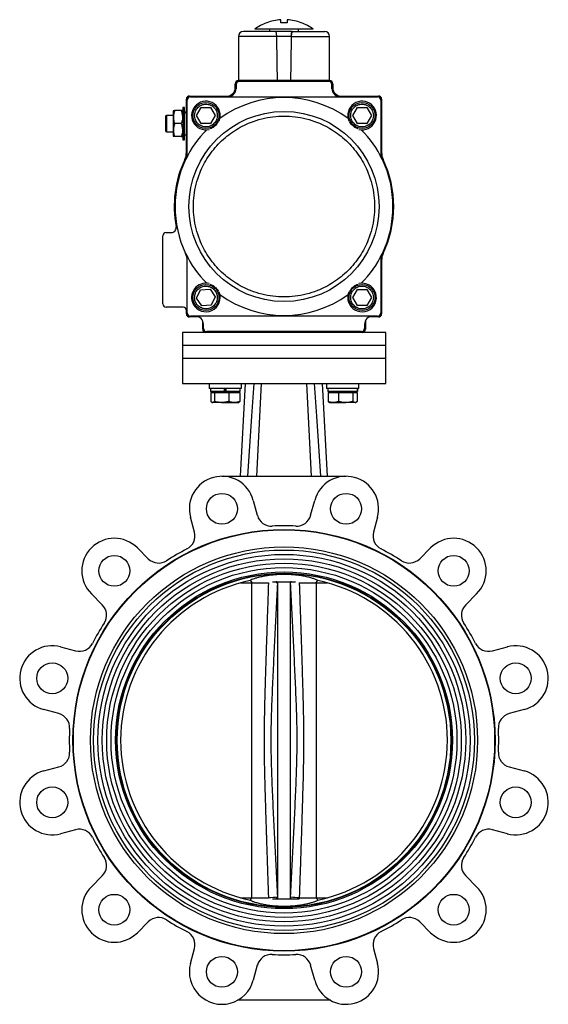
# Model space of a CAD drawing. Header units: millimetres. Extents: x 446 to 2194, y 292 to 1631.
# Tile 28 of 28: x 1869 to 2194, y 657 to 1263. Entities that reach past the tile are written whole.
import ezdxf

# ---------------------------------------------------------------- set-up
doc = ezdxf.new("R2010")
doc.units = ezdxf.units.MM

msp = doc.modelspace()

# ---------------------------------------------------------------- linework, layer by layer
at = {"color": 7, "linetype": 'Continuous', "lineweight": 25}
for p, q in [((2041.85, 1260.99), (2041.66, 1260.99)), ((2022.08, 1256.99), (2022.08, 1255.59)), ((2040.08, 1255.59), (2040.08, 1256.99)), ((2003.08, 1252.59), (2003.08, 1225.59)), ((2035.56, 1252.59), (2026.59, 1252.59)), ((2059.08, 1225.59), (2059.08, 1252.59)), ((2003.08, 1225.59), (2027.09, 1225.59)), ((2003.08, 1225.39), (2059.08, 1225.39)), ((2058.58, 1224.89), (2003.58, 1224.89)), ((2008.58, 1225.59), (2008.58, 1225.39)), ((2027.09, 1225.59), (2035.07, 1225.59)), ((2035.07, 1225.59), (2059.08, 1225.59)), ((2053.58, 1225.39), (2053.58, 1225.59)), ((2001.08, 1220.89), (2001.08, 1223.39)), ((2001.58, 1222.89), (2001.58, 1220.39)), ((2060.58, 1220.39), (2060.58, 1222.89)), ((2061.08, 1223.39), (2061.08, 1220.89)), ((1971.08, 1181.15), (1971.08, 1213.89)), ((1971.58, 1181.04), (1971.58, 1213.39)), ((1973.08, 1215.89), (1996.08, 1215.89)), ((1973.58, 1215.39), (2088.58, 1215.39)), ((2066.08, 1215.89), (2089.08, 1215.89)), ((2090.58, 1213.39), (2090.58, 1181.04)), ((2091.08, 1213.89), (2091.08, 1181.15)), ((1963.11, 1206.89), (1962.88, 1206.49)), ((1962.88, 1206.49), (1962.88, 1191.29)), ((1967.93, 1206.89), (1963.82, 1206.89)), ((1968.88, 1206.49), (1968.65, 1206.89)), ((1969.88, 1208.89), (1968.88, 1208.89)), ((1968.88, 1208.89), (1968.88, 1188.89)), ((1969.88, 1188.89), (1969.88, 1208.89)), ((1977.31, 1203.89), (1980.19, 1208.89)), ((1980.19, 1208.89), (1985.97, 1208.89)), ((1985.97, 1208.89), (1988.85, 1203.89)), ((2073.31, 1203.89), (2076.19, 1208.89)), ((2076.19, 1208.89), (2081.97, 1208.89)), ((2081.97, 1208.89), (2084.85, 1203.89)), ((1962.88, 1203.89), (1958.83, 1203.89)), ((1975.31, 1199.75), (1976.07, 1200.03)), ((1976.08, 1200.02), (1975.32, 1199.74)), ((1980.19, 1198.89), (1977.31, 1203.89)), ((1988.85, 1203.89), (1985.97, 1198.89)), ((2071.62, 1199.87), (2072.07, 1200.03)), ((2072.08, 1200.02), (2071.63, 1199.86)), ((2076.19, 1198.89), (2073.31, 1203.89)), ((2084.85, 1203.89), (2081.97, 1198.89)), ((1958.83, 1193.89), (1962.88, 1193.89)), ((1967.93, 1198.89), (1963.82, 1198.89)), ((1985.97, 1198.89), (1980.19, 1198.89)), ((2081.97, 1198.89), (2076.19, 1198.89)), ((1962.88, 1191.29), (1963.11, 1190.89)), ((1967.93, 1190.89), (1963.82, 1190.89)), ((1968.65, 1190.89), (1968.88, 1191.29)), ((1968.88, 1188.89), (1969.88, 1188.89)), ((1956.58, 1087.89), (1956.58, 1129.89)), ((1958.58, 1131.89), (1961.79, 1131.89)), ((1971.58, 1082.39), (1971.58, 1114.74)), ((2090.58, 1114.74), (2090.58, 1082.39)), ((2091.08, 1114.63), (2091.08, 1081.89)), ((1979.83, 1096.66), (1985.59, 1097.09)), ((1985.59, 1097.09), (1988.84, 1092.32)), ((2073.31, 1091.89), (2076.19, 1096.89)), ((2076.19, 1096.89), (2081.97, 1096.89)), ((2081.97, 1096.89), (2084.85, 1091.89)), ((1977.32, 1091.46), (1979.83, 1096.66)), ((1980.57, 1086.69), (1977.32, 1091.46)), ((1988.84, 1092.32), (1986.33, 1087.12)), ((2076.19, 1086.89), (2073.31, 1091.89)), ((2084.85, 1091.89), (2081.97, 1086.89)), ((1969.08, 1085.89), (1958.58, 1085.89)), ((1975.31, 1087.75), (1976.07, 1088.03)), ((1976.08, 1088.02), (1975.32, 1087.74)), ((1986.33, 1087.12), (1980.57, 1086.69)), ((2071.31, 1087.75), (2072.07, 1088.03)), ((2072.08, 1088.02), (2071.32, 1087.74)), ((2081.97, 1086.89), (2076.19, 1086.89)), ((1971.08, 1081.89), (1971.08, 1083.89)), ((1978.76, 1079.89), (1973.08, 1079.89)), ((2088.58, 1080.39), (1973.58, 1080.39)), ((2089.08, 1079.89), (2083.4, 1079.89)), ((1981.08, 1072.39), (1981.08, 1077.57)), ((1981.58, 1072.89), (1981.58, 1075.39)), ((2080.58, 1075.39), (2080.58, 1072.89)), ((2081.08, 1077.57), (2081.08, 1072.39)), ((1968.58, 1070.39), (1968.58, 1062.39)), ((1983.08, 1070.39), (1968.58, 1070.39)), ((2079.08, 1070.39), (1983.08, 1070.39)), ((2078.58, 1070.89), (1983.58, 1070.89)), ((2093.58, 1070.39), (2079.08, 1070.39)), ((2093.58, 1062.39), (2093.58, 1070.39)), ((1968.58, 1062.39), (1968.58, 1054.39)), ((2075.27, 1062.39), (1968.58, 1062.39)), ((2093.58, 1062.39), (2075.27, 1062.39)), ((2093.58, 1054.39), (2093.58, 1062.39)), ((1968.58, 1054.39), (1968.58, 1038.89)), ((2093.58, 1054.39), (1968.58, 1054.39)), ((2075.27, 1054.39), (1968.58, 1054.39)), ((2093.58, 1054.39), (2075.27, 1054.39)), ((2093.58, 1038.89), (2093.58, 1054.39)), ((1968.58, 1038.89), (2093.58, 1038.89)), ((1985.02, 1038.89), (1985.02, 1035.89)), ((2004.38, 981.86), (2007.41, 1038.89)), ((2005.02, 1035.89), (2005.02, 1038.89)), ((2017.08, 1038.89), (2014.08, 981.87)), ((2048.08, 981.87), (2045.08, 1038.89)), ((2057.77, 981.86), (2054.75, 1038.89)), ((2057.14, 1038.89), (2057.14, 1035.89)), ((2077.14, 1035.89), (2077.14, 1038.89)), ((2002.77, 1035.89), (1985.02, 1035.89)), ((1985.97, 1035.89), (1985.97, 1034.09)), ((1994.56, 1034.09), (1985.97, 1034.09)), ((1986.03, 1033.49), (1986.03, 1027.95)), ((1986.03, 1033.49), (1986.17, 1033.49)), ((1986.17, 1033.49), (1986.17, 1027.95)), ((1986.17, 1033.49), (1987.23, 1033.49)), ((1987.02, 1034.09), (1987.02, 1033.49)), ((1987.23, 1033.49), (1988.3, 1033.49)), ((1988.3, 1033.49), (1988.3, 1027.95)), ((1988.3, 1033.49), (1992.72, 1033.49)), ((1992.72, 1033.49), (1997.15, 1033.49)), ((1994.56, 1035.89), (1994.56, 1034.09)), ((1994.56, 1034.59), (1994.56, 1035.39)), ((1994.56, 1034.09), (1995.46, 1034.09)), ((1994.56, 1034.09), (1994.56, 1034.09)), ((1995.46, 1034.09), (1995.46, 1035.89)), ((2004.07, 1034.09), (1995.46, 1034.09)), ((1997.15, 1033.49), (1997.15, 1027.95)), ((1997.15, 1033.49), (2000.51, 1033.49)), ((2000.51, 1033.49), (2003.87, 1033.49)), ((2005.02, 1035.89), (2002.77, 1035.89)), ((2003.02, 1033.49), (2003.02, 1034.09)), ((2003.87, 1033.49), (2003.87, 1027.95)), ((2003.87, 1033.49), (2004, 1033.49)), ((2004, 1033.49), (2004, 1027.95)), ((2004.07, 1034.09), (2004.07, 1035.89)), ((2077.14, 1035.89), (2057.14, 1035.89)), ((2058.09, 1035.89), (2058.09, 1034.09)), ((2076.18, 1034.09), (2058.09, 1034.09)), ((2058.15, 1033.49), (2058.15, 1027.95)), ((2058.15, 1033.49), (2061.32, 1033.49)), ((2059.14, 1034.09), (2059.14, 1033.49)), ((2061.32, 1033.49), (2064.49, 1033.49)), ((2064.49, 1033.49), (2064.49, 1027.95)), ((2064.49, 1033.49), (2068.99, 1033.49)), ((2068.99, 1033.49), (2073.48, 1033.49)), ((2073.48, 1033.49), (2073.48, 1027.95)), ((2073.48, 1033.49), (2074.8, 1033.49)), ((2074.8, 1033.49), (2076.13, 1033.49)), ((2075.14, 1033.49), (2075.14, 1034.09)), ((2076.13, 1033.49), (2076.13, 1027.95)), ((2076.18, 1034.09), (2076.18, 1035.89)), ((2076.18, 1035.89), (2076.18, 1034.09)), ((2076.19, 1034.09), (2076.18, 1034.09)), ((2076.18, 1034.09), (2076.18, 1034.09)), ((2076.19, 1034.09), (2076.19, 1035.89)), ((1986.22, 1027.89), (1986.03, 1027.95)), ((1986.79, 1027.37), (1987.02, 1027.24)), ((1987.02, 1027.24), (1987.23, 1027.24)), ((1992.72, 1027.24), (1987.23, 1027.24)), ((1992.72, 1027.24), (2000.51, 1027.24)), ((2000.51, 1027.24), (2003.02, 1027.24)), ((2003.02, 1027.24), (2003.24, 1027.37)), ((2003.24, 1027.37), (2003.37, 1027.44)), ((2058.79, 1027.44), (2059.14, 1027.24)), ((2059.14, 1027.24), (2061.32, 1027.24)), ((2061.32, 1027.24), (2068.99, 1027.24)), ((2074.8, 1027.24), (2068.99, 1027.24)), ((2074.8, 1027.24), (2075.14, 1027.24)), ((2075.14, 1027.24), (2075.49, 1027.44)), ((1992.9, 981.86), (2014.08, 981.86)), ((2014.08, 981.87), (2048.08, 981.87)), ((2048.08, 981.86), (2069.25, 981.86)), ((2012.22, 967.04), (2014.68, 957.85)), ((2047.47, 957.85), (2049.94, 967.04)), ((1976.05, 947.5), (1973.58, 956.69)), ((2088.57, 956.69), (2086.11, 947.5)), ((1940.92, 937.83), (1947.65, 931.1)), ((2114.51, 931.1), (2121.23, 937.83)), ((2004.43, 916.24), (2011.42, 916.24)), ((2010.27, 917.66), (2011.42, 916.24)), ((2011.08, 916.24), (2011.08, 722.54)), ((2011.42, 916.24), (2021.63, 916.24)), ((2026.03, 916.99), (2026.63, 916.39)), ((2026.63, 916.99), (2026.03, 916.99)), ((2026.63, 916.99), (2026.63, 916.39)), ((2026.63, 916.99), (2027.11, 916.99)), ((2027.02, 916.14), (2027.02, 722.64)), ((2027.11, 916.99), (2027.11, 721.79)), ((2035.05, 721.79), (2035.05, 916.99)), ((2035.58, 916.99), (2035.05, 916.99)), ((2035.13, 916.24), (2035.58, 916.99)), ((2040.48, 916.24), (2050.73, 916.24)), ((2050.73, 916.24), (2051.88, 917.66)), ((2050.73, 916.24), (2057.73, 916.24)), ((2051.08, 722.54), (2051.08, 916.24)), ((1919.37, 902.82), (1912.64, 909.54)), ((2149.52, 909.54), (2142.79, 902.82)), ((1893.78, 876.88), (1902.97, 874.42)), ((2159.19, 874.42), (2168.38, 876.88)), ((1892.62, 835.78), (1883.43, 838.25)), ((2178.73, 838.25), (2169.54, 835.78)), ((1883.43, 800.53), (1892.62, 802.99)), ((2169.54, 802.99), (2178.73, 800.53)), ((1902.97, 764.36), (1893.78, 761.89)), ((2168.38, 761.89), (2159.19, 764.36)), ((1912.64, 729.23), (1919.37, 735.96)), ((2142.79, 735.96), (2149.52, 729.23)), ((2004.43, 722.54), (2011.42, 722.54)), ((2011.42, 722.54), (2010.29, 721.11)), ((2011.42, 722.54), (2021.63, 722.54)), ((2026.63, 722.38), (2026.03, 721.79)), ((2026.03, 721.79), (2026.63, 721.79)), ((2026.63, 722.38), (2026.63, 721.79)), ((2026.63, 721.79), (2027.11, 721.79)), ((2027, 723.13), (2027.02, 722.64)), ((2035.05, 721.79), (2035.58, 721.79)), ((2035.13, 722.54), (2035.16, 723.13)), ((2035.58, 721.79), (2035.13, 722.54)), ((2040.46, 722.63), (2040.43, 721.79)), ((2040.53, 722.54), (2050.73, 722.54)), ((2051.87, 721.11), (2050.73, 722.54)), ((2050.73, 722.54), (2057.73, 722.54)), ((1947.65, 707.68), (1940.92, 700.95)), ((2121.23, 700.95), (2114.51, 707.68)), ((1973.58, 682.09), (1976.05, 691.28)), ((2086.11, 691.28), (2088.57, 682.09)), ((2014.68, 680.93), (2012.22, 671.74)), ((2049.94, 671.74), (2047.47, 680.93)), ((2059.62, 659.39), (2002.54, 659.39))]:
    msp.add_line(p, q, dxfattribs=at)
at = {"color": 8, "linetype": 'Continuous', "lineweight": 25}
for p, q in [((2026.59, 1252.59), (2003.08, 1252.59)), ((2035.56, 1252.59), (2059.08, 1252.59)), ((1958.83, 1203.89), (1958.83, 1193.89)), ((2021.7, 722.54), (2021.7, 722.63))]:
    msp.add_line(p, q, dxfattribs=at)
at = {"color": 7, "linetype": 'Continuous', "lineweight": 25, "flags": 128}
for points in [[(2012.52, 1038.89), (2011.17, 1018.94), (2009.92, 1000.4), (2008.66, 981.86)], [(2049.64, 1038.89), (2050.99, 1018.94), (2052.24, 1000.4), (2053.49, 981.86)], [(2035.13, 722.54), (2035.13, 724.27), (2035.13, 726.34), (2035.13, 728.74), (2035.13, 731.45), (2035.13, 734.48), (2035.13, 737.8), (2035.13, 741.41), (2035.13, 745.29), (2035.13, 749.44), (2035.13, 753.83), (2035.13, 758.45), (2035.13, 763.28), (2035.13, 768.31), (2035.13, 773.53), (2035.13, 778.9), (2035.13, 784.42), (2035.13, 790.05), (2035.13, 795.8), (2035.13, 801.62), (2035.13, 807.51), (2035.13, 813.44), (2035.13, 819.39), (2035.13, 825.34), (2035.13, 831.27), (2035.13, 837.16), (2035.13, 842.98), (2035.13, 848.72), (2035.13, 854.36), (2035.13, 859.88), (2035.13, 865.25), (2035.13, 870.46), (2035.13, 875.5), (2035.13, 880.33), (2035.13, 884.95), (2035.13, 889.34), (2035.13, 893.49), (2035.13, 897.37), (2035.13, 900.98), (2035.13, 904.3), (2035.13, 907.33), (2035.13, 910.04), (2035.13, 912.44), (2035.13, 914.5), (2035.13, 916.24)]]:
    msp.add_lwpolyline(points, dxfattribs=at)
at = {"color": 7, "linetype": 'Continuous', "lineweight": 25}
for centre, radius in [((1983.08, 1203.89), 8), ((2079.08, 1203.89), 8), ((2031.08, 1147.89), 58.47), ((1983.08, 1091.89), 8), ((2079.08, 1091.89), 8), ((1992.9, 961.86), 9.5), ((2069.25, 961.86), 9.5), ((2031.08, 819.39), 129.77), ((2031.08, 819.39), 129.5), ((2031.08, 819.39), 119), ((2031.08, 819.39), 117.1), ((2031.08, 819.39), 114.4), ((1926.78, 923.69), 9.5), ((2135.38, 923.69), 9.5), ((2031.08, 819.39), 111.7), ((2031.08, 819.39), 109), ((2031.08, 819.39), 106.3), ((2031.08, 819.39), 103.6), ((2031.08, 819.39), 102.86), ((2031.08, 819.39), 102.58), ((1888.6, 857.56), 9.5), ((2173.55, 857.56), 9.5), ((1888.6, 781.21), 9.5), ((2173.55, 781.21), 9.5), ((1926.78, 715.09), 9.5), ((2135.38, 715.09), 9.5), ((1992.9, 676.91), 9.5), ((2069.25, 676.91), 9.5)]:
    msp.add_circle(centre, radius, dxfattribs=at)
for centre, radius, start, end in [((2031.08, 1232.99), 30, 111.03471, 126.78103), ((2031.08, 1232.99), 29.93, 93.83109, 110.70481), ((2031.08, 1232.99), 29.93, 69.29519, 86.16891), ((2031.08, 1232.99), 30, 53.21693, 68.969), ((2006.08, 1252.59), 3, 90, 180), ((2056.08, 1252.59), 3, 0, 90), ((2003.08, 1223.39), 2, 90, 180), ((2003.58, 1222.89), 2, 90, 180), ((2058.58, 1222.89), 2, 0, 90), ((2059.08, 1223.39), 2, 0, 90), ((1996.08, 1220.89), 5, 270, 0), ((1996.58, 1220.39), 5, 270, 0), ((2065.58, 1220.39), 5, 180, 270), ((2066.08, 1220.89), 5, 180, 270), ((1973.08, 1213.89), 2, 90, 180), ((1973.58, 1213.39), 2, 90, 180), ((1983.08, 1203.89), 8.8, 338.54557, 208.02842), ((2031.08, 1147.89), 67, 53.99554, 126.00446), ((2079.08, 1203.89), 8.8, 257.34299, 201.45443), ((2088.58, 1213.39), 2, 0, 90), ((2089.08, 1213.89), 2, 0, 90), ((1971.05, 1204.71), 1.33, 88.91888, 152.47291), ((1958.83, 1203.39), 0.5, 90, 180), ((1958.83, 1194.39), 0.5, 180, 270), ((2031.08, 1147.89), 67, 135.19813, 154.50161), ((1983.08, 1203.89), 8.8, 208.09418, 282.65701), ((2031.08, 1147.89), 67, 25.49839, 44.80187), ((1971.05, 1193.06), 1.32, 207.52709, 271.08112), ((2031.08, 1147.89), 67.5, 154.58538, 190.62599), ((2031.08, 1147.89), 67, 154.50161, 205.49839), ((1961.08, 1181.15), 10, 334.58538, 0), ((1961.58, 1181.04), 10, 334.50161, 0), ((2100.58, 1181.04), 10, 180, 205.49839), ((2101.08, 1181.15), 10, 180, 205.41462), ((2031.08, 1147.89), 67, 334.50161, 25.49839), ((2031.08, 1147.89), 67.5, 334.58538, 25.41462), ((1961.79, 1134.89), 3, 270, 10.62599), ((1958.58, 1129.89), 2, 90, 180), ((2031.08, 1147.89), 67, 205.49839, 224.80187), ((1961.58, 1114.74), 10, 0, 25.49839), ((2031.08, 1147.89), 67, 315.19813, 334.50161), ((2100.58, 1114.74), 10, 154.50161, 180), ((2101.08, 1114.63), 10, 154.58538, 180), ((1983.08, 1091.89), 8.8, 77.34299, 208.02842), ((2079.08, 1091.89), 8.8, 208.09418, 102.65701), ((1983.08, 1091.89), 8.8, 208.09418, 21.45443), ((2031.08, 1147.89), 67, 233.99554, 306.00446), ((2079.08, 1091.89), 8.8, 158.54557, 208.02842), ((1958.58, 1087.89), 2, 180, 270), ((1969.08, 1083.89), 2, 0, 90), ((1973.08, 1081.89), 2, 180, 270), ((1973.58, 1082.39), 2, 180, 270), ((1976.58, 1075.39), 5, 0, 90), ((2085.58, 1075.39), 5, 90, 180), ((2088.58, 1082.39), 2, 270, 0), ((2089.08, 1081.89), 2, 270, 0), ((1983.58, 1072.89), 2, 180, 270), ((2078.58, 1072.89), 2, 270, 0), ((1983.08, 1072.39), 2, 180, 270), ((2079.08, 1072.39), 2, 270, 0), ((1992.9, 961.86), 20, 15, 195), ((2069.25, 961.86), 20, 345, 165), ((2023.38, 960.18), 9, 195, 273.13106), ((2038.78, 960.18), 9, 266.86894, 345), ((2031.08, 819.39), 132, 86.86894, 93.13106), ((1967.35, 945.17), 9, 296.86894, 15), ((2094.8, 945.17), 9, 165, 243.13106), ((1926.78, 923.69), 20, 45, 225), ((2135.38, 923.69), 20, 315, 135), ((2031.08, 819.39), 132, 116.86894, 123.13106), ((2031.08, 819.39), 132, 56.86894, 63.13106), ((1954.01, 937.47), 9, 225, 303.13106), ((2108.14, 937.47), 9, 236.86894, 315), ((2031.08, 819.39), 100.45, 101.92633, 258.08469), ((2031.08, 819.39), 100.45, 281.91531, 78.07367), ((1913, 896.45), 9, 326.86894, 45), ((2149.16, 896.45), 9, 135, 213.13106), ((2031.08, 819.39), 132, 146.86894, 153.13106), ((2031.08, 819.39), 132, 26.86894, 33.13106), ((1905.3, 883.11), 9, 255, 333.13106), ((2156.86, 883.11), 9, 206.86894, 285), ((1888.6, 857.56), 20, 75, 255), ((2173.55, 857.56), 20, 285, 105), ((1890.29, 827.09), 9, 356.86894, 75), ((2171.87, 827.09), 9, 105, 183.13106), ((2031.08, 819.39), 132, 176.86894, 183.13106), ((2031.08, 819.39), 132, 356.86894, 3.13106), ((1890.29, 811.69), 9, 285, 3.13106), ((2171.87, 811.69), 9, 176.86894, 255), ((1888.6, 781.21), 20, 105, 285), ((2173.55, 781.21), 20, 255, 75), ((1905.3, 755.66), 9, 26.86894, 105), ((2156.86, 755.66), 9, 75, 153.13106), ((2031.08, 819.39), 132, 206.86894, 213.13106), ((2031.08, 819.39), 132, 326.86894, 333.13106), ((1913, 742.32), 9, 315, 33.13106), ((2149.16, 742.32), 9, 146.86894, 225), ((1926.78, 715.09), 20, 135, 315), ((2135.38, 715.09), 20, 225, 45), ((2020.53, 762.99), 40.38, 271.65681, 279.21108), ((2041.63, 762.92), 40.31, 260.77185, 268.33969), ((1954.01, 701.31), 9, 56.86894, 135), ((2108.14, 701.31), 9, 45, 123.13106), ((2031.08, 819.39), 132, 236.86894, 243.13106), ((2031.08, 819.39), 132, 296.86894, 303.13106), ((1967.35, 693.61), 9, 345, 63.13106), ((2094.8, 693.61), 9, 116.86894, 195), ((2023.38, 678.6), 9, 86.86894, 165), ((2031.08, 819.39), 132, 266.86894, 273.13106), ((2038.78, 678.6), 9, 15, 93.13106), ((1992.9, 676.91), 20, 165, 345), ((2069.25, 676.91), 20, 195, 15)]:
    msp.add_arc(centre, radius, start, end, dxfattribs=at)
for major_axis, start_param, end_param in [((-27.57, 1604.12), 5.029946, 5.047717), ((-27.57, 1604.12), 5.029946, 5.047717), ((27.57, 1604.12), 1.235468, 1.253239), ((27.57, 1604.12), 1.235468, 1.253239)]:
    msp.add_ellipse((2031.08, 724.63), major_axis=major_axis, ratio=0.00303, start_param=start_param, end_param=end_param, dxfattribs=at)
for points, knots in [([(2020.5, 1260.99), (2020.37, 1260.99), (2020.25, 1260.99), (2020.31, 1260.99), (2020.31, 1260.99)], [0, 0, 0, 0, 0.982054, 1, 1, 1, 1]), ([(2029.08, 1260.99), (2029.08, 1261.45), (2029.08, 1262.39), (2029.08, 1262.7), (2029.08, 1262.85)], [0, 0, 0, 0, 0.49456, 1, 1, 1, 1]), ([(2033.08, 1262.85), (2033.08, 1262.7), (2033.08, 1262.4), (2033.08, 1261.46), (2033.08, 1260.99)], [0, 0, 0, 0, 0.49456, 1, 1, 1, 1]), ([(2025.98, 1255.59), (2024.68, 1255.59), (2022, 1255.59), (2018.2, 1255.59), (2014.66, 1255.59), (2011.58, 1255.59), (2009.1, 1255.59), (2007.34, 1255.59), (2006.27, 1255.59), (2006.14, 1255.59), (2006.08, 1255.59)], [0, 0, 0, 0, 0.118597, 0.242517, 0.370259, 0.5, 0.629741, 0.757483, 0.881403, 1, 1, 1, 1]), ([(2031.08, 1256.99), (2030.08, 1256.99), (2028.06, 1256.99), (2025.12, 1256.99), (2022.32, 1256.99), (2019.8, 1256.99), (2017.58, 1256.99), (2015.76, 1256.99), (2014.35, 1256.99), (2013.46, 1256.99), (2013.05, 1256.99), (2013.12, 1256.99), (2013.14, 1256.99)], [0, 0, 0, 0, 0.1058416, 0.2147526, 0.3205942, 0.4295051, 0.5353467, 0.6442577, 0.7500993, 0.8590103, 0.9648519, 1, 1, 1, 1]), ([(2026.59, 1252.59), (2026.58, 1252.91), (2026.56, 1253.56), (2026.46, 1254.43), (2026.31, 1255.1), (2026.15, 1255.52), (2026.04, 1255.57), (2025.98, 1255.59)], [0, 0, 0, 0, 0.199105, 0.3980255, 0.601999, 0.8173096, 1, 1, 1, 1]), ([(2026.59, 1252.59), (2026.58, 1252.91), (2026.56, 1253.56), (2026.46, 1254.43), (2026.31, 1255.1), (2026.15, 1255.52), (2026.04, 1255.57), (2025.98, 1255.59)], [0, 0, 0, 0, 0.199105, 0.398026, 0.601999, 0.81731, 1, 1, 1, 1]), ([(2049.02, 1256.99), (2049.02, 1256.99), (2049.02, 1256.99), (2048.43, 1256.99), (2047.35, 1256.99), (2045.78, 1256.99), (2043.82, 1256.99), (2041.47, 1256.99), (2038.85, 1256.99), (2035.99, 1256.99), (2033.37, 1256.99), (2031.71, 1256.99), (2031.08, 1256.99)], [0, 0, 0, 0, 0.073772, 0.179631, 0.288561, 0.394421, 0.503351, 0.60921, 0.71814, 0.824, 0.932929, 1, 1, 1, 1]), ([(2035.56, 1252.59), (2035.57, 1252.91), (2035.6, 1253.56), (2035.7, 1254.43), (2035.84, 1255.1), (2036.01, 1255.52), (2036.12, 1255.57), (2036.17, 1255.59)], [0, 0, 0, 0, 0.199105, 0.398026, 0.601999, 0.81731, 1, 1, 1, 1]), ([(2036.17, 1255.59), (2036.11, 1255.55), (2035.97, 1255.48), (2035.79, 1254.9), (2035.65, 1254.06), (2035.58, 1253.23), (2035.57, 1252.74), (2035.56, 1252.59)], [0, 0, 0, 0, 0.2348416, 0.4700164, 0.6954024, 0.9065623, 1, 1, 1, 1]), ([(2036.17, 1255.59), (2037.48, 1255.59), (2040.16, 1255.59), (2043.95, 1255.59), (2047.49, 1255.59), (2050.58, 1255.59), (2053.06, 1255.59), (2054.81, 1255.59), (2055.89, 1255.59), (2056.02, 1255.59), (2056.08, 1255.59)], [0, 0, 0, 0, 0.118597, 0.242517, 0.370259, 0.5, 0.629741, 0.757483, 0.881403, 1, 1, 1, 1]), ([(1963.82, 1206.89), (1963.62, 1206.19), (1963.2, 1204.79), (1963.05, 1202.71), (1963.27, 1200.72), (1963.64, 1199.5), (1963.82, 1198.89)], [0, 0, 0, 0, 0.264614, 0.534966, 0.765352, 1, 1, 1, 1]), ([(1963.11, 1206.89), (1963.15, 1206.89), (1963.22, 1206.89), (1963.62, 1206.89), (1963.82, 1206.89)], [0, 0, 0, 0, 0.4945107, 1, 1, 1, 1]), ([(1967.93, 1206.89), (1968.14, 1206.19), (1968.56, 1204.79), (1968.71, 1202.71), (1968.49, 1200.72), (1968.12, 1199.5), (1967.93, 1198.89)], [0, 0, 0, 0, 0.2646136, 0.5349658, 0.7653524, 1, 1, 1, 1]), ([(1968.65, 1206.89), (1968.61, 1206.89), (1968.54, 1206.89), (1968.14, 1206.89), (1967.93, 1206.89)], [0, 0, 0, 0, 0.494511, 1, 1, 1, 1]), ([(1976.08, 1203.89), (1976.17, 1204.77), (1976.32, 1206.12), (1977.19, 1207.75), (1978.09, 1208.87), (1979.21, 1209.78), (1980.84, 1210.63), (1983.08, 1211.06), (1985.31, 1210.63), (1986.94, 1209.78), (1988.06, 1208.87), (1988.97, 1207.75), (1989.84, 1206.12), (1989.99, 1204.77), (1990.08, 1203.89)], [0, 0, 0, 0, 0.119728, 0.18418, 0.25, 0.31582, 0.380272, 0.5, 0.619728, 0.68418, 0.75, 0.81582, 0.880272, 1, 1, 1, 1]), ([(2072.08, 1203.89), (2072.17, 1204.77), (2072.32, 1206.12), (2073.19, 1207.75), (2074.09, 1208.87), (2075.21, 1209.78), (2076.84, 1210.63), (2079.08, 1211.06), (2081.31, 1210.63), (2082.94, 1209.78), (2084.06, 1208.87), (2084.97, 1207.75), (2085.84, 1206.12), (2085.99, 1204.77), (2086.08, 1203.89)], [0, 0, 0, 0, 0.119728, 0.18418, 0.25, 0.31582, 0.380272, 0.5, 0.619728, 0.68418, 0.75, 0.81582, 0.880272, 1, 1, 1, 1]), ([(1958.33, 1203.39), (1958.33, 1203.33), (1958.33, 1203.24), (1958.33, 1202.67), (1958.33, 1202.09), (1958.33, 1201.37), (1958.33, 1200.33), (1958.33, 1199.45), (1958.33, 1198.89)], [0, 0, 0, 0, 0.2394568, 0.3683607, 0.5, 0.6316393, 0.7605432, 1, 1, 1, 1]), ([(1975.39, 1147.89), (1975.47, 1150.15), (1975.64, 1154.75), (1976.97, 1161.64), (1979, 1167.94), (1981.55, 1173.55), (1984.41, 1178.45), (1987.78, 1183.06), (1991.63, 1187.33), (1995.91, 1191.19), (2000.52, 1194.55), (2005.42, 1197.42), (2011.02, 1199.97), (2017.33, 1202), (2024.22, 1203.29), (2031.08, 1203.71), (2037.94, 1203.29), (2044.83, 1202), (2051.13, 1199.97), (2056.74, 1197.42), (2061.64, 1194.55), (2066.25, 1191.19), (2070.52, 1187.33), (2074.38, 1183.06), (2077.74, 1178.45), (2080.61, 1173.55), (2083.16, 1167.94), (2085.18, 1161.64), (2086.52, 1154.75), (2086.68, 1150.15), (2086.76, 1147.89)], [0, 0, 0, 0, 0.038816, 0.078832, 0.119976, 0.152138, 0.184303, 0.21715, 0.25, 0.282847, 0.315697, 0.347859, 0.380024, 0.421165, 0.461184, 0.5, 0.538814, 0.578832, 0.619976, 0.652138, 0.684303, 0.71715, 0.75, 0.782847, 0.815697, 0.847859, 0.880024, 0.921165, 0.961183, 1, 1, 1, 1]), ([(1990.08, 1203.89), (1989.99, 1203.01), (1989.84, 1201.65), (1988.97, 1200.02), (1988.06, 1198.9), (1986.94, 1197.99), (1985.31, 1197.15), (1983.08, 1196.72), (1980.84, 1197.15), (1979.21, 1197.99), (1978.09, 1198.9), (1977.19, 1200.02), (1976.32, 1201.65), (1976.17, 1203.01), (1976.08, 1203.89)], [0, 0, 0, 0, 0.119728, 0.18418, 0.25, 0.31582, 0.380272, 0.5, 0.619728, 0.68418, 0.75, 0.81582, 0.880272, 1, 1, 1, 1]), ([(1990.75, 1200.29), (1990.6, 1199.97), (1990.33, 1199.4), (1989.65, 1198.46), (1988.85, 1197.61), (1987.89, 1196.85), (1986.76, 1196.19), (1985.91, 1195.82), (1985.49, 1195.74), (1985.45, 1195.74)], [0, 0, 0, 0, 0.185188, 0.328031, 0.472285, 0.599461, 0.74398, 0.981298, 1, 1, 1, 1]), ([(2076.69, 1195.75), (2076.35, 1195.85), (2075.75, 1196.03), (2074.72, 1196.56), (2073.76, 1197.22), (2072.86, 1198.05), (2072.03, 1199.08), (2071.54, 1199.85), (2071.4, 1200.26), (2071.39, 1200.29)], [0, 0, 0, 0, 0.185188, 0.328031, 0.472285, 0.599461, 0.74398, 0.981298, 1, 1, 1, 1]), ([(2086.08, 1203.89), (2085.99, 1203.01), (2085.84, 1201.65), (2084.97, 1200.02), (2084.06, 1198.9), (2082.94, 1197.99), (2081.31, 1197.15), (2079.08, 1196.72), (2076.84, 1197.15), (2075.21, 1197.99), (2074.09, 1198.9), (2073.19, 1200.02), (2072.32, 1201.65), (2072.17, 1203.01), (2072.08, 1203.89)], [0, 0, 0, 0, 0.1197284, 0.1841803, 0.25, 0.3158197, 0.3802716, 0.5, 0.6197284, 0.6841803, 0.75, 0.8158197, 0.8802716, 1, 1, 1, 1]), ([(1958.33, 1198.89), (1958.33, 1198.32), (1958.33, 1197.45), (1958.33, 1196.4), (1958.33, 1195.68), (1958.33, 1195.1), (1958.33, 1194.54), (1958.33, 1194.45), (1958.33, 1194.39)], [0, 0, 0, 0, 0.239457, 0.368361, 0.5, 0.631639, 0.760543, 1, 1, 1, 1]), ([(1963.82, 1198.89), (1963.62, 1198.19), (1963.2, 1196.79), (1963.05, 1194.71), (1963.27, 1192.72), (1963.64, 1191.5), (1963.82, 1190.89)], [0, 0, 0, 0, 0.264614, 0.534966, 0.765352, 1, 1, 1, 1]), ([(1967.93, 1198.89), (1968.14, 1198.19), (1968.56, 1196.79), (1968.71, 1194.71), (1968.49, 1192.72), (1968.12, 1191.5), (1967.93, 1190.89)], [0, 0, 0, 0, 0.264614, 0.534966, 0.765352, 1, 1, 1, 1]), ([(1963.82, 1190.89), (1963.62, 1190.89), (1963.22, 1190.89), (1963.15, 1190.89), (1963.11, 1190.89)], [0, 0, 0, 0, 0.495458, 1, 1, 1, 1]), ([(1967.93, 1190.89), (1968.13, 1190.89), (1968.54, 1190.89), (1968.61, 1190.89), (1968.65, 1190.89)], [0, 0, 0, 0, 0.495458, 1, 1, 1, 1]), ([(2086.76, 1147.89), (2086.68, 1145.62), (2086.52, 1141.03), (2085.18, 1134.14), (2083.16, 1127.83), (2080.61, 1122.23), (2077.74, 1117.33), (2074.38, 1112.72), (2070.52, 1108.44), (2066.25, 1104.59), (2061.64, 1101.22), (2056.74, 1098.36), (2051.13, 1095.81), (2044.83, 1093.77), (2037.94, 1092.48), (2031.08, 1092.07), (2024.22, 1092.48), (2017.33, 1093.77), (2011.02, 1095.81), (2005.42, 1098.36), (2000.52, 1101.22), (1995.91, 1104.59), (1991.63, 1108.44), (1987.78, 1112.72), (1984.41, 1117.33), (1981.55, 1122.23), (1979, 1127.83), (1976.97, 1134.14), (1975.64, 1141.03), (1975.47, 1145.62), (1975.39, 1147.89)], [0, 0, 0, 0, 0.038816, 0.078832, 0.119976, 0.152138, 0.184303, 0.21715, 0.25, 0.282847, 0.315697, 0.347859, 0.380024, 0.421165, 0.461184, 0.5, 0.538814, 0.578832, 0.619976, 0.652138, 0.684303, 0.71715, 0.75, 0.782847, 0.815697, 0.847859, 0.880024, 0.921165, 0.961183, 1, 1, 1, 1]), ([(1976.1, 1091.37), (1976.13, 1092.26), (1976.17, 1093.62), (1976.92, 1095.31), (1977.74, 1096.49), (1978.79, 1097.48), (1980.35, 1098.44), (1982.55, 1099.04), (1984.81, 1098.78), (1986.5, 1098.05), (1987.68, 1097.23), (1988.67, 1096.18), (1989.66, 1094.62), (1989.9, 1093.28), (1990.06, 1092.41)], [0, 0, 0, 0, 0.1197284, 0.1841803, 0.25, 0.3158197, 0.3802716, 0.5, 0.6197284, 0.6841803, 0.75, 0.8158197, 0.8802716, 1, 1, 1, 1]), ([(1985.46, 1100.02), (1985.8, 1099.92), (1986.41, 1099.74), (1987.43, 1099.22), (1988.4, 1098.56), (1989.3, 1097.72), (1990.12, 1096.7), (1990.62, 1095.92), (1990.76, 1095.51), (1990.77, 1095.48)], [0, 0, 0, 0, 0.185188, 0.328031, 0.472285, 0.599461, 0.74398, 0.981298, 1, 1, 1, 1]), ([(2071.4, 1095.49), (2071.56, 1095.81), (2071.82, 1096.38), (2072.5, 1097.31), (2073.3, 1098.16), (2074.26, 1098.93), (2075.4, 1099.59), (2076.24, 1099.95), (2076.67, 1100.03), (2076.7, 1100.04)], [0, 0, 0, 0, 0.185188, 0.328031, 0.472285, 0.599461, 0.74398, 0.981298, 1, 1, 1, 1]), ([(2072.08, 1091.89), (2072.17, 1092.77), (2072.32, 1094.12), (2073.19, 1095.75), (2074.09, 1096.87), (2075.21, 1097.78), (2076.84, 1098.63), (2079.08, 1099.06), (2081.31, 1098.63), (2082.94, 1097.78), (2084.06, 1096.87), (2084.97, 1095.75), (2085.84, 1094.12), (2085.99, 1092.77), (2086.08, 1091.89)], [0, 0, 0, 0, 0.119728, 0.18418, 0.25, 0.31582, 0.380272, 0.5, 0.619728, 0.68418, 0.75, 0.81582, 0.880272, 1, 1, 1, 1]), ([(1990.06, 1092.41), (1990.03, 1091.52), (1989.99, 1090.16), (1989.24, 1088.47), (1988.42, 1087.29), (1987.37, 1086.3), (1985.81, 1085.33), (1983.61, 1084.74), (1981.35, 1085), (1979.66, 1085.72), (1978.47, 1086.55), (1977.49, 1087.6), (1976.5, 1089.16), (1976.26, 1090.5), (1976.1, 1091.37)], [0, 0, 0, 0, 0.119728, 0.18418, 0.25, 0.31582, 0.380272, 0.5, 0.619728, 0.68418, 0.75, 0.81582, 0.880272, 1, 1, 1, 1]), ([(2086.08, 1091.89), (2085.99, 1091.01), (2085.84, 1089.65), (2084.97, 1088.02), (2084.06, 1086.9), (2082.94, 1085.99), (2081.31, 1085.15), (2079.08, 1084.72), (2076.84, 1085.15), (2075.21, 1085.99), (2074.09, 1086.9), (2073.19, 1088.02), (2072.32, 1089.65), (2072.17, 1091.01), (2072.08, 1091.89)], [0, 0, 0, 0, 0.119728, 0.18418, 0.25, 0.31582, 0.380272, 0.5, 0.619728, 0.68418, 0.75, 0.81582, 0.880272, 1, 1, 1, 1]), ([(1994.56, 1035.89), (1994.56, 1035.89), (1994.56, 1035.89), (1994.56, 1035.85), (1994.56, 1035.75), (1994.56, 1035.63), (1994.56, 1035.5), (1994.56, 1035.43), (1994.56, 1035.39)], [0, 0, 0, 0, 0.065012, 0.280534, 0.496048, 0.711085, 0.845662, 1, 1, 1, 1]), ([(1994.56, 1034.59), (1994.56, 1034.57), (1994.56, 1034.5), (1994.56, 1034.4), (1994.56, 1034.27), (1994.56, 1034.17), (1994.56, 1034.1), (1994.56, 1034.09), (1994.56, 1034.09)], [0, 0, 0, 0, 0.05991, 0.273302, 0.405714, 0.620586, 0.835437, 1, 1, 1, 1]), ([(1987.23, 1027.24), (1987.21, 1027.24), (1987.14, 1027.24), (1986.99, 1027.27), (1986.78, 1027.36), (1986.58, 1027.51), (1986.41, 1027.67), (1986.29, 1027.8), (1986.21, 1027.9), (1986.17, 1027.95)], [0, 0, 0, 0, 0.070048, 0.185145, 0.416024, 0.647857, 0.765018, 0.88247, 1, 1, 1, 1]), ([(1988.3, 1027.95), (1988.12, 1027.75), (1987.77, 1027.35), (1987.41, 1027.28), (1987.23, 1027.24)], [0, 0, 0, 0, 0.495458, 1, 1, 1, 1]), ([(1992.72, 1027.24), (1992.4, 1027.25), (1990.9, 1027.28), (1989.44, 1027.66), (1988.3, 1027.95)], [0, 0, 0, 0, 0.214378, 1, 1, 1, 1]), ([(1997.15, 1027.95), (1997.01, 1027.91), (1996.74, 1027.83), (1996.32, 1027.72), (1995.89, 1027.62), (1995.45, 1027.52), (1995, 1027.44), (1994.55, 1027.37), (1994.1, 1027.31), (1993.64, 1027.27), (1993.18, 1027.24), (1992.87, 1027.24), (1992.72, 1027.24)], [0, 0, 0, 0, 0.094148, 0.188332, 0.288908, 0.389546, 0.490394, 0.591325, 0.693216, 0.795213, 0.897546, 1, 1, 1, 1]), ([(2000.51, 1027.24), (2000.43, 1027.24), (1999.82, 1027.25), (1998.69, 1027.4), (1997.66, 1027.77), (1997.15, 1027.95)], [0, 0, 0, 0, 0.0700858, 0.5307822, 1, 1, 1, 1]), ([(2003.87, 1027.95), (2003.32, 1027.75), (2002.22, 1027.35), (2001.08, 1027.28), (2000.51, 1027.24)], [0, 0, 0, 0, 0.495458, 1, 1, 1, 1]), ([(2003.24, 1027.37), (2003.24, 1027.37), (2003.33, 1027.41), (2003.46, 1027.52), (2003.62, 1027.67), (2003.74, 1027.8), (2003.82, 1027.9), (2003.87, 1027.95)], [0, 0, 0, 0, 0.017809, 0.407729, 0.604783, 0.802325, 1, 1, 1, 1]), ([(2004, 1027.95), (2003.96, 1027.91), (2003.88, 1027.83), (2003.75, 1027.72), (2003.62, 1027.61), (2003.49, 1027.52), (2003.41, 1027.47), (2003.37, 1027.44)], [0, 0, 0, 0, 0.19999, 0.400064, 0.600429, 0.80091, 1, 1, 1, 1]), ([(2061.32, 1027.24), (2061.25, 1027.24), (2060.68, 1027.25), (2059.61, 1027.4), (2058.64, 1027.77), (2058.15, 1027.95)], [0, 0, 0, 0, 0.0700858, 0.5307822, 1, 1, 1, 1]), ([(2058.15, 1027.95), (2058.19, 1027.91), (2058.28, 1027.83), (2058.41, 1027.72), (2058.53, 1027.61), (2058.66, 1027.52), (2058.75, 1027.47), (2058.79, 1027.44)], [0, 0, 0, 0, 0.19999, 0.400064, 0.600429, 0.80091, 1, 1, 1, 1]), ([(2064.49, 1027.95), (2063.98, 1027.75), (2062.94, 1027.35), (2061.86, 1027.28), (2061.32, 1027.24)], [0, 0, 0, 0, 0.495458, 1, 1, 1, 1]), ([(2068.99, 1027.24), (2068.88, 1027.24), (2068.6, 1027.24), (2067.97, 1027.27), (2067.09, 1027.36), (2066.22, 1027.51), (2065.53, 1027.67), (2065.01, 1027.8), (2064.66, 1027.9), (2064.49, 1027.95)], [0, 0, 0, 0, 0.070048, 0.185145, 0.416024, 0.647857, 0.765018, 0.88247, 1, 1, 1, 1]), ([(2073.48, 1027.95), (2072.75, 1027.75), (2071.28, 1027.35), (2069.75, 1027.28), (2068.99, 1027.24)], [0, 0, 0, 0, 0.495458, 1, 1, 1, 1]), ([(2074.8, 1027.24), (2074.71, 1027.25), (2074.26, 1027.28), (2073.82, 1027.66), (2073.48, 1027.95)], [0, 0, 0, 0, 0.214378, 1, 1, 1, 1]), ([(2076.13, 1027.95), (2076.09, 1027.91), (2076.01, 1027.83), (2075.88, 1027.72), (2075.75, 1027.62), (2075.62, 1027.52), (2075.49, 1027.44), (2075.35, 1027.37), (2075.22, 1027.31), (2075.08, 1027.27), (2074.94, 1027.24), (2074.85, 1027.24), (2074.8, 1027.24)], [0, 0, 0, 0, 0.094148, 0.188332, 0.288908, 0.389546, 0.490394, 0.591325, 0.693216, 0.795213, 0.897546, 1, 1, 1, 1]), ([(2051.84, 917.67), (2051.63, 917.82), (2051.21, 918.13), (2049.74, 918.73), (2047.68, 919.38), (2045.08, 920.03), (2041.97, 920.62), (2038.73, 921.05), (2035.45, 921.33), (2032.95, 921.43), (2030.44, 921.45), (2027.92, 921.39), (2024.86, 921.19), (2021.95, 920.87), (2019.24, 920.45), (2016.76, 919.95), (2014.53, 919.39), (2012.66, 918.81), (2011.07, 918.19), (2010.59, 917.86), (2010.32, 917.67)], [0, 0, 0, 0, 0.063584, 0.129012, 0.192521, 0.258021, 0.318804, 0.381777, 0.430726, 0.48107, 0.499973, 0.548923, 0.599325, 0.648255, 0.698428, 0.750933, 0.804684, 0.86287, 0.922513, 1, 1, 1, 1]), ([(2027.02, 916.14), (2026.74, 910.7), (2026.2, 899.88), (2025.39, 883.75), (2024.61, 867.67), (2023.87, 851.63), (2023.23, 835.59), (2022.89, 819.64), (2023.21, 803.67), (2023.85, 787.64), (2024.58, 771.6), (2025.37, 755.52), (2026.17, 739.39), (2026.72, 728.57), (2027, 723.13)], [0, 0, 0, 0, 0.084552, 0.168267, 0.250747, 0.334583, 0.417703, 0.500019, 0.582312, 0.665441, 0.749225, 0.831746, 0.915443, 1, 1, 1, 1]), ([(2023.98, 916.99), (2024.12, 916.99), (2025.05, 916.99), (2025.58, 916.99), (2026.03, 916.99)], [0, 0, 0, 0, 0.153182, 1, 1, 1, 1]), ([(2026.63, 916.39), (2026.79, 916.4), (2027, 916.42), (2027.02, 916.2), (2027.02, 916.14)], [0, 0, 0, 0, 0.748337, 1, 1, 1, 1]), ([(2027.11, 916.99), (2027.44, 916.99), (2028.03, 916.99), (2029.15, 916.99), (2030.23, 916.99), (2031.19, 916.99), (2032.17, 916.99), (2033.3, 916.99), (2034.28, 916.99), (2034.82, 916.99), (2035.05, 916.99)], [0, 0, 0, 0, 0.18928, 0.339524, 0.425979, 0.513237, 0.58752, 0.689378, 0.864823, 1, 1, 1, 1]), ([(2035.16, 723.13), (2035.44, 728.57), (2035.99, 739.4), (2036.79, 755.54), (2037.58, 771.62), (2038.32, 787.67), (2038.96, 803.71), (2039.27, 819.68), (2038.94, 835.65), (2038.29, 851.69), (2037.55, 867.74), (2036.77, 883.83), (2035.96, 899.97), (2035.41, 910.8), (2035.13, 916.24)], [0, 0, 0, 0, 0.084557, 0.168273, 0.250745, 0.334578, 0.417674, 0.499977, 0.582292, 0.665414, 0.749252, 0.831732, 0.915447, 1, 1, 1, 1]), ([(2035.58, 916.99), (2036, 916.99), (2036.6, 916.99), (2037.84, 916.99), (2038.22, 916.99)], [0, 0, 0, 0, 0.69522, 1, 1, 1, 1]), ([(2010.34, 721.1), (2010.5, 720.98), (2010.83, 720.73), (2011.95, 720.24), (2013.66, 719.64), (2016.06, 718.99), (2019, 718.37), (2022.24, 717.87), (2025.74, 717.52), (2029.16, 717.34), (2032.55, 717.34), (2035.7, 717.47), (2038.7, 717.73), (2041.5, 718.1), (2044.1, 718.56), (2046.48, 719.09), (2048.54, 719.66), (2050.15, 720.21), (2051.3, 720.71), (2051.64, 720.97), (2051.82, 721.1)], [0, 0, 0, 0, 0.051945, 0.104879, 0.168344, 0.233743, 0.295363, 0.35915, 0.414851, 0.472571, 0.522441, 0.57386, 0.622252, 0.671903, 0.723243, 0.775809, 0.83254, 0.890663, 0.94477, 1, 1, 1, 1]), ([(2023.98, 721.79), (2024.08, 721.79), (2025.01, 721.79), (2025.55, 721.79), (2026.03, 721.79)], [0, 0, 0, 0, 0.110518, 1, 1, 1, 1]), ([(2027.02, 722.64), (2026.98, 722.5), (2026.93, 722.31), (2026.69, 722.37), (2026.63, 722.38)], [0, 0, 0, 0, 0.754138, 1, 1, 1, 1]), ([(2027.11, 721.79), (2027.44, 721.79), (2028.03, 721.79), (2029.15, 721.79), (2030.23, 721.79), (2031.19, 721.79), (2032.17, 721.79), (2033.3, 721.79), (2034.28, 721.79), (2034.82, 721.79), (2035.05, 721.79)], [0, 0, 0, 0, 0.1892802, 0.3395242, 0.4259788, 0.5132365, 0.5875203, 0.6893776, 0.8648226, 1, 1, 1, 1]), ([(2035.58, 721.79), (2036.03, 721.79), (2036.93, 721.79), (2038.87, 721.79), (2040.13, 721.79), (2040.43, 721.79)], [0, 0, 0, 0, 0.43304, 0.866062, 1, 1, 1, 1])]:
    msp.add_open_spline(points, degree=3, knots=knots, dxfattribs=at)
for points in [[(2033.08, 1260.99), (2032.41, 1260.99), (2031.08, 1260.99), (2029.75, 1260.99), (2029.08, 1260.99)], [(2036.17, 1255.59), (2034.48, 1255.59), (2031.08, 1255.59), (2027.68, 1255.59), (2025.98, 1255.59)]]:
    msp.add_open_spline(points, degree=3, dxfattribs=at)
at = {"color": 8, "linetype": 'Continuous', "lineweight": 25}
for points, knots in [([(2021.7, 722.63), (2021.66, 723.89), (2021.57, 726.56), (2021.42, 730.79), (2021.27, 735.46), (2021.1, 740.33), (2020.95, 744.96), (2020.83, 748.63), (2020.74, 751.32), (2020.68, 753.2), (2020.62, 754.84), (2020.56, 756.68), (2020.49, 758.79), (2020.42, 761.15), (2020.3, 764.86), (2020.14, 769.64), (2019.97, 775.2), (2019.8, 780.68), (2019.62, 786.91), (2019.42, 793.96), (2019.25, 801), (2019.13, 807.33), (2019.06, 813.09), (2019.03, 818.42), (2019.04, 823.52), (2019.09, 828.58), (2019.18, 834.03), (2019.31, 840.11), (2019.48, 847), (2019.68, 854.1), (2019.87, 860.37), (2020.04, 865.75), (2020.19, 870.76), (2020.37, 876.21), (2020.54, 881.49), (2020.69, 886.02), (2020.82, 889.98), (2020.96, 894.12), (2021.12, 898.9), (2021.29, 903.94), (2021.45, 908.72), (2021.58, 912.76), (2021.67, 915.22), (2021.7, 916.24)], [0, 0, 0, 0, 0.019574, 0.041418, 0.065531, 0.091913, 0.116872, 0.137318, 0.148839, 0.15855, 0.16645, 0.174264, 0.186965, 0.199179, 0.210906, 0.244417, 0.273175, 0.29718, 0.329371, 0.36969, 0.406346, 0.438473, 0.467677, 0.495615, 0.520982, 0.546707, 0.573899, 0.605396, 0.64097, 0.680674, 0.715354, 0.738154, 0.764019, 0.792951, 0.822645, 0.845813, 0.863262, 0.883908, 0.91008, 0.937277, 0.961975, 0.984174, 1, 1, 1, 1]), ([(2040.46, 916.24), (2040.48, 915.43), (2040.55, 913.47), (2040.66, 910.29), (2040.78, 906.62), (2040.91, 902.69), (2041.06, 898.43), (2041.2, 894.19), (2041.31, 890.86), (2041.38, 888.68), (2041.42, 887.41), (2041.46, 886.31), (2041.49, 885.36), (2041.52, 884.58), (2041.54, 883.85), (2041.6, 881.96), (2041.7, 878.98), (2041.85, 874.44), (2042.01, 869.25), (2042.2, 863.36), (2042.37, 857.59), (2042.53, 852.39), (2042.67, 847.2), (2042.81, 841.98), (2042.93, 836.73), (2043.02, 832.03), (2043.08, 827.68), (2043.12, 823.51), (2043.13, 818.97), (2043.11, 813.93), (2043.04, 808.21), (2042.93, 801.92), (2042.76, 794.87), (2042.56, 787.36), (2042.37, 781.1), (2042.22, 776.23), (2042.11, 772.51), (2041.98, 768.46), (2041.84, 764.21), (2041.7, 759.74), (2041.56, 755.4), (2041.41, 750.95), (2041.25, 746.23), (2041.08, 741.02), (2040.9, 735.75), (2040.74, 730.87), (2040.59, 726.56), (2040.5, 723.88), (2040.46, 722.63)], [0, 0, 0, 0, 0.0125749, 0.030293, 0.0492802, 0.0695363, 0.0911363, 0.1153563, 0.1352557, 0.1426427, 0.1491932, 0.1549072, 0.1597847, 0.1638258, 0.1670303, 0.1710691, 0.193175, 0.2132286, 0.2414128, 0.2736354, 0.3043978, 0.3307928, 0.3542456, 0.3848884, 0.4116427, 0.4355637, 0.4576618, 0.4790542, 0.5000963, 0.5280671, 0.5569968, 0.5887287, 0.625467, 0.6662394, 0.7050888, 0.7225172, 0.7417059, 0.7626547, 0.7853637, 0.8076102, 0.8318947, 0.8525309, 0.8766129, 0.9051358, 0.9332024, 0.9583687, 0.9806345, 1, 1, 1, 1])]:
    msp.add_open_spline(points, degree=3, knots=knots, dxfattribs=at)

doc.saveas('drawing.dxf')
